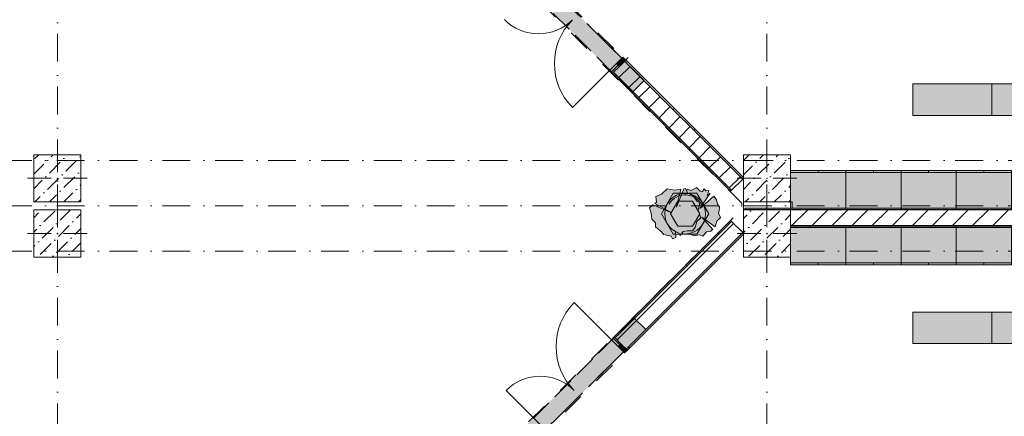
# Model space of a CAD drawing. Header units: millimetres. Extents: x -59761 to 112741, y -57975 to 46221.
# Tile 40 of 256: x 17523 to 30010, y -29673 to -24635. Entities that reach past the tile are written whole.
import ezdxf

# ---------------------------------------------------------------- set-up
doc = ezdxf.new("R2010")
doc.units = ezdxf.units.MM
for name, pattern in [('Wipeout_Contour', [1000, 0, -1000]), ('Невидимая', [391.222223, 282.222223, -109]), ('Штрих-Штриховая', [1093.611073, 529.166651, -211.666656, 141.111112, -211.666656]), ('Штриховая', [564.444447, 282.222223, -282.222223]), ('Штрихпунктирная', [670.277762, 352.777767, -176.388884, 0, -141.111112])]:
    doc.linetypes.add(name, pattern=pattern)
for name, color, linetype in [('2D - Общий', 7, 'Continuous'), ('Интерьер - Мебель', 7, 'Continuous'), ('Конструктив - Колонны', 7, 'Continuous'), ('Конструктив - Перемычки', 7, 'Continuous'), ('Конструктив - Стены Блок 200 нов', 7, 'Continuous'), ('Элемент модели - Границы зон', 7, 'Continuous'), ('Элемент Модели - Зона', 7, 'Continuous'), ('Элемент Модели - Оси', 2, 'Continuous')]:
    doc.layers.add(name, color=color, linetype=linetype)
pattern_1 = [(45, (-45000, -53650), (-111.36932, 111.36932), [0, -105, 0, -157.5]), (110, (-44650, -53650), (148.0016, 53.86817), [0, -77, 0, -133])]
pattern_2 = [(45, (-45000, -54000), (-127.27922, 127.27922), [])]
pattern_3 = [(45, (-45000, -54000), (-183.8478, 183.8478), [195, -65, 0, -65]), (45, (-44977.02, -53793.17), (-183.8478, 183.8478), [195, -65, 0, -65])]

msp = doc.modelspace()

# ---------------------------------------------------------------- hatches: boundary and pattern name
at = {"layer": 'Интерьер - Мебель', "linetype": 'Continuous', "lineweight": 0}
for points in [[(28850.06, -25450.79), (28850.06, -25850.79), (29850.06, -25850.79), (29850.06, -25450.79)], [(29850.06, -25450.79), (29850.06, -25850.79), (30850.06, -25850.79), (30850.06, -25450.79)], [(28850.06, -28349.21), (28850.06, -28749.21), (29850.06, -28749.21), (29850.06, -28349.21)], [(29850.06, -28349.21), (29850.06, -28749.21), (30850.06, -28749.21), (30850.06, -28349.21)]]:
    msp.add_hatch(color=255, dxfattribs=at).paths.add_polyline_path(points)

# ---------------------------------------------------------------- linework, layer by layer
at = {"layer": 'Интерьер - Мебель', "color": 7, "linetype": 'Continuous', "lineweight": 15}
for p, q in [((27650.06, -26550), (27650.06, -26575)), ((28000.06, -26550), (28000.06, -26575)), ((28000.06, -26575), (28700.06, -26575)), ((28350.06, -26550), (28350.06, -26575)), ((28700.06, -26550), (28700.06, -26575)), ((28700.06, -26575), (29400.06, -26575)), ((29050.06, -26550), (29050.06, -26575)), ((29400.06, -26550), (29400.06, -26575)), ((29400.06, -26575), (30100.06, -26575)), ((29750.06, -26550), (29750.06, -26575)), ((26148.19, -26959.12), (26115.63, -26942.63)), ((26127.59, -27059.19), (26148.19, -26959.12)), ((27300.06, -27725), (28000.06, -27725)), ((27300.06, -27750), (27300.06, -27725)), ((27650.06, -27750), (27650.06, -27725)), ((28000.06, -27725), (28700.06, -27725)), ((28000.06, -27750), (28000.06, -27725)), ((28350.06, -27750), (28350.06, -27725)), ((28700.06, -27725), (29400.06, -27725)), ((28700.06, -27750), (28700.06, -27725)), ((29050.06, -27750), (29050.06, -27725)), ((29400.06, -27725), (30100.06, -27725)), ((29400.06, -27750), (29400.06, -27725)), ((29750.06, -27750), (29750.06, -27725))]:
    msp.add_line(p, q, dxfattribs=at)
at = {"layer": 'Интерьер - Мебель', "color": 7, "linetype": 'Continuous', "lineweight": 5}
for p, q in [((25777.39, -27099.41), (25869.65, -26939.61)), ((25869.65, -26939.61), (26054.18, -26939.61)), ((26054.18, -26939.61), (26146.45, -27099.41))]:
    msp.add_line(p, q, dxfattribs=at)
at = {"layer": 'Интерьер - Мебель', "color": 7, "linetype": 'Continuous', "lineweight": 15, "flags": 128}
for points in [[(28850.06, -25450.79), (29850.06, -25450.79), (29850.06, -25850.79), (28850.06, -25850.79)], [(29850.06, -25450.79), (30850.06, -25450.79), (30850.06, -25850.79), (29850.06, -25850.79)], [(28850.06, -28349.21), (29850.06, -28349.21), (29850.06, -28749.21), (28850.06, -28749.21)], [(29850.06, -28349.21), (30850.06, -28349.21), (30850.06, -28749.21), (29850.06, -28749.21)]]:
    msp.add_lwpolyline(points, close=True, dxfattribs=at)
at = {"layer": 'Конструктив - Стены Блок 200 нов', "color": 7, "linetype": 'Continuous', "lineweight": 5}
msp.add_line((24123.3, -29776.53), (23690.45, -29343.88), dxfattribs=at)
for centre, radius, start, end in [((24102.42, -24202.58), 612, 224.986279, 314.986279), ((25092.13, -25192.77), 788, 134.986279, 224.986279), ((25113.01, -28786.34), 788, 135.013721, 225.013721), ((24123.3, -29776.53), 612, 45.013721, 135.013721)]:
    msp.add_arc(centre, radius, start, end, dxfattribs=at)
at = {"layer": 'Элемент Модели - Зона', "color": 253, "linetype": 'Штриховая', "lineweight": 15, "flags": 128}
for points in [[(-8850, -26462.5), (-8890, -26462.5), (-8890, -35700), (300, -35700), (22804.74, -35700), (22804.74, -30917.04), (26685.92, -27035.86), (26700.06, -27050), (26720.02, -27050), (26720.02, -27030), (26680.06, -27030), (26680.06, -26966.28), (22804.74, -23090.96), (22804.74, -20310.5), (20654.74, -20310.5), (20654.74, -17920), (18300, -17920), (18300, -18300), (17700, -18300), (17700, -17920), (9300, -17920), (9300, -18300), (8843.73, -18300), (8843.73, -19745.4), (5659.84, -22929.3), (300, -22929.3), (300, -26350), (300, -26462.5), (300, -26950), (-300, -26950), (-300, -26462.5), (-8250, -26462.5), (-8250, -26950), (-8850, -26950)], [(26700.06, -17920), (23044.74, -17920), (23044.74, -22991.54), (26700.06, -26646.87), (26700.06, -26350), (27300.06, -26350), (27300.06, -26950), (27320.06, -26950), (27320.06, -27030), (45050, -27030), (45050, -27050), (45650, -27050), (45650, -27030), (49380, -27030), (49380, -21950), (54080, -21950), (54080, -18300), (53700, -18300), (53700, -17920), (45650, -17920), (45650, -18300), (45050, -18300), (45050, -17920), (44950, -17920), (44950, -18300), (44350, -18300), (44350, -17920), (36300.06, -17920), (36300.06, -18300), (35700.06, -18300), (35700.06, -17920), (27300.06, -17920), (27300.06, -18300), (26700.06, -18300)], [(17700, -26950), (17700, -26350), (18300, -26350), (18300, -26950)], [(18300, -27650), (17700, -27650), (17700, -27050), (18300, -27050)], [(23044.74, -31016.46), (23044.74, -35700), (36300.06, -35700), (36300.06, -44700), (53700, -44700), (53700, -44699.94), (54080, -44699.94), (54080, -36299.94), (53700, -36299.94), (53700, -35699.94), (54080, -35699.94), (54080, -32050), (49380, -32050), (49380, -29580), (45540, -29580), (45540, -27650), (45050, -27650), (45050, -27270), (44950, -27270), (44950, -27650), (44350, -27650), (44350, -27270), (36300.06, -27270), (36300.06, -27650), (35700.06, -27650), (35700.06, -27270), (27300.06, -27270), (27300.06, -27650), (26700.06, -27650), (26700.06, -27361.13)]]:
    msp.add_lwpolyline(points, close=True, dxfattribs=at)

# ---------------------------------------------------------------- next in the draw order: wipeouts: each hides what was drawn before it
at = {"color": 254, "linetype": 'Wipeout_Contour', "lineweight": 0, "ltscale": 9981988.998277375}
msp.add_wipeout([(17700, -27650), (18300, -27650), (18300, -27050), (17700, -27050)], dxfattribs=at).dxf.layer = 'Конструктив - Колонны'
at = {"color": 254, "linetype": 'Wipeout_Contour', "lineweight": 0, "ltscale": 10012276.79121068}
msp.add_wipeout([(25053.21, -25302.36), (25039.07, -25316.5), (26537.04, -26815.19), (26551.18, -26801.05)], dxfattribs=at).dxf.layer = 'Конструктив - Стены Блок 200 нов'
at = {"color": 254, "linetype": 'Wipeout_Contour', "lineweight": 0, "ltscale": 10052810.83146558}
msp.add_wipeout([(45050, -27029), (26720.02, -27029), (26720.02, -27049), (45050, -27049)], dxfattribs=at).dxf.layer = 'Конструктив - Стены Блок 200 нов'
at = {"color": 254, "linetype": 'Wipeout_Contour', "lineweight": 0, "ltscale": 10013256.14136945}
msp.add_wipeout([(25059.95, -28662.61), (25074.09, -28676.75), (26551.18, -27198.95), (26537.04, -27184.81)], dxfattribs=at).dxf.layer = 'Конструктив - Стены Блок 200 нов'
at = {"color": 254, "linetype": 'Wipeout_Contour', "lineweight": 0, "ltscale": 10035527.39436776}
msp.add_wipeout([(27305.06, -27269), (35700.06, -27269), (35700.06, -27249), (27305.06, -27249)], dxfattribs=at).dxf.layer = 'Конструктив - Стены Блок 200 нов'

# ---------------------------------------------------------------- next in the draw order: hatches: boundary and pattern name
at = {"layer": 'Конструктив - Колонны', "linetype": 'Continuous', "lineweight": 15}
h = msp.add_hatch(dxfattribs=at)
h.set_pattern_fill('БЕТОН_01_000D', style=0, pattern_type=2)
h.set_pattern_definition(pattern_3)
h.paths.add_polyline_path([(17700, -27650), (18300, -27650), (18300, -27050), (17700, -27050)])
at = {"layer": 'Конструктив - Стены Блок 200 нов', "linetype": 'Continuous', "lineweight": 5}
h = msp.add_hatch(dxfattribs=at)
h.set_pattern_fill('ШТУКАТУРКА__ГИПС_01_000D', color=252, style=0, pattern_type=2)
h.set_pattern_definition(pattern_1)
h.paths.add_polyline_path([(25053.21, -25302.36), (25039.07, -25316.5), (26537.04, -26815.19), (26551.18, -26801.05)])
h = msp.add_hatch(dxfattribs=at)
h.set_pattern_fill('ШТУКАТУРКА__ГИПС_01_000D', color=252, style=0, pattern_type=2)
h.set_pattern_definition(pattern_1)
h.paths.add_polyline_path([(45050, -27029), (26720.02, -27029), (26720.02, -27049), (45050, -27049)])
h = msp.add_hatch(dxfattribs=at)
h.set_pattern_fill('ШТУКАТУРКА__ГИПС_01_000D', color=252, style=0, pattern_type=2)
h.set_pattern_definition(pattern_1)
h.paths.add_polyline_path([(25059.95, -28662.61), (25074.09, -28676.75), (26551.18, -27198.95), (26537.04, -27184.81)])
h = msp.add_hatch(dxfattribs=at)
h.set_pattern_fill('ШТУКАТУРКА__ГИПС_01_000D', color=252, style=0, pattern_type=2)
h.set_pattern_definition(pattern_1)
h.paths.add_polyline_path([(27305.06, -27269), (35700.06, -27269), (35700.06, -27249), (27305.06, -27249)])

# ---------------------------------------------------------------- next in the draw order: linework, layer by layer
at = {"layer": 'Интерьер - Мебель', "color": 7, "linetype": 'Continuous', "lineweight": 15}
msp.add_line((26115.63, -26942.63), (26066.65, -26875.74), dxfattribs=at)
at = {"layer": 'Конструктив - Колонны', "color": 7, "linetype": 'Continuous', "lineweight": 0}
for p, q in [((18000, -27270), (18000, -26970)), ((17920, -27350), (17620, -27350)), ((18000, -27430), (18000, -27730)), ((18080, -27350), (18380, -27350))]:
    msp.add_line(p, q, dxfattribs=at)
at = {"layer": 'Конструктив - Колонны', "color": 7, "linetype": 'Continuous', "lineweight": 15, "flags": 128}
msp.add_lwpolyline([(17700, -27650), (18300, -27650), (18300, -27050), (17700, -27050)], close=True, dxfattribs=at)
at = {"layer": 'Конструктив - Колонны', "color": 7, "linetype": 'Continuous', "lineweight": 0}
msp.add_point((18000, -27350), dxfattribs=at)

# ---------------------------------------------------------------- next in the draw order: wipeouts: each hides what was drawn before it
at = {"color": 254, "linetype": 'Wipeout_Contour', "lineweight": 0, "ltscale": 9981637.265994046}
msp.add_wipeout([(17700, -26950), (18300, -26950), (18300, -26350), (17700, -26350)], dxfattribs=at).dxf.layer = 'Конструктив - Колонны'
at = {"color": 254, "linetype": 'Wipeout_Contour', "lineweight": 0, "ltscale": 12516849.84069825}
msp.add_wipeout([(25208.81, -25146.84), (25194.67, -25160.97), (26692.64, -26659.66), (26700.06, -26652.24), (26700.06, -26638.8)], dxfattribs=at).dxf.layer = 'Конструктив - Стены Блок 200 нов'
at = {"color": 254, "linetype": 'Wipeout_Contour', "lineweight": 0, "ltscale": 35203210.29577576}
msp.add_wipeout([(45050, -27049), (26720.02, -27049), (26720.02, -27050), (27300.06, -27050), (27300.06, -27249), (35700.06, -27249), (35700.06, -27050), (36300.06, -27050), (36300.06, -27249), (44350, -27249), (44350, -27050), (44950, -27050), (44950, -27249), (45050, -27249)], dxfattribs=at).dxf.layer = 'Конструктив - Стены Блок 200 нов'
at = {"color": 254, "linetype": 'Wipeout_Contour', "lineweight": 0, "ltscale": 12518073.56387235}
msp.add_wipeout([(25215.55, -28818.14), (25229.69, -28832.28), (26700.06, -27361.2), (26700.06, -27347.76), (26692.64, -27340.34)], dxfattribs=at).dxf.layer = 'Конструктив - Стены Блок 200 нов'

# ---------------------------------------------------------------- next in the draw order: hatches: boundary and pattern name
at = {"layer": 'Интерьер - Мебель', "linetype": 'Continuous', "lineweight": 0}
for points in [[(28000.06, -26550), (28000.06, -27050), (28700.06, -27050), (28700.06, -26550)], [(28700.06, -26550), (28700.06, -27050), (29400.06, -27050), (29400.06, -26550)], [(29400.06, -26550), (29400.06, -27050), (30100.06, -27050), (30100.06, -26550)], [(28000.06, -27750), (28700.06, -27750), (28700.06, -27250), (28000.06, -27250)], [(28700.06, -27750), (29400.06, -27750), (29400.06, -27250), (28700.06, -27250)], [(29400.06, -27750), (30100.06, -27750), (30100.06, -27250), (29400.06, -27250)]]:
    msp.add_hatch(color=255, dxfattribs=at).paths.add_polyline_path(points)
at = {"layer": 'Конструктив - Колонны', "linetype": 'Continuous', "lineweight": 15}
h = msp.add_hatch(dxfattribs=at)
h.set_pattern_fill('БЕТОН_01_000D', style=0, pattern_type=2)
h.set_pattern_definition(pattern_3)
h.paths.add_polyline_path([(17700, -26950), (18300, -26950), (18300, -26350), (17700, -26350)])
at = {"layer": 'Конструктив - Стены Блок 200 нов', "linetype": 'Continuous', "lineweight": 5}
h = msp.add_hatch(dxfattribs=at)
h.set_pattern_fill('ШТУКАТУРКА__ГИПС_01_000D', color=252, style=0, pattern_type=2)
h.set_pattern_definition(pattern_1)
h.paths.add_polyline_path([(25208.81, -25146.84), (25194.67, -25160.97), (26692.64, -26659.66), (26700.06, -26652.24), (26700.06, -26638.8)])
h = msp.add_hatch(dxfattribs=at)
h.set_pattern_fill('БЛОКИ_БЕТОННЫЕ_ЭФФЕКТИВН_2D', style=0, pattern_type=2)
h.set_pattern_definition(pattern_2)
h.paths.add_polyline_path([(45050, -27049), (26720.02, -27049), (26720.02, -27050), (27300.06, -27050), (27300.06, -27249), (35700.06, -27249), (35700.06, -27050), (36300.06, -27050), (36300.06, -27249), (44350, -27249), (44350, -27050), (44950, -27050), (44950, -27249), (45050, -27249)])
h = msp.add_hatch(dxfattribs=at)
h.set_pattern_fill('ШТУКАТУРКА__ГИПС_01_000D', color=252, style=0, pattern_type=2)
h.set_pattern_definition(pattern_1)
h.paths.add_polyline_path([(25215.55, -28818.14), (25229.69, -28832.28), (26700.06, -27361.2), (26700.06, -27347.76), (26692.64, -27340.34)])

# ---------------------------------------------------------------- next in the draw order: linework, layer by layer
at = {"layer": 'Интерьер - Мебель', "color": 7, "linetype": 'Continuous', "lineweight": 15, "flags": 128}
for points in [[(28000.06, -26550), (28700.06, -26550), (28700.06, -27050), (28000.06, -27050)], [(28700.06, -26550), (29400.06, -26550), (29400.06, -27050), (28700.06, -27050)], [(29400.06, -26550), (30100.06, -26550), (30100.06, -27050), (29400.06, -27050)], [(28000.06, -27750), (28700.06, -27750), (28700.06, -27250), (28000.06, -27250)], [(28700.06, -27750), (29400.06, -27750), (29400.06, -27250), (28700.06, -27250)], [(29400.06, -27750), (30100.06, -27750), (30100.06, -27250), (29400.06, -27250)]]:
    msp.add_lwpolyline(points, close=True, dxfattribs=at)
at = {"layer": 'Конструктив - Колонны', "color": 7, "linetype": 'Continuous', "lineweight": 0}
for p, q in [((18000, -26570), (18000, -26270)), ((17920, -26650), (17620, -26650)), ((18080, -26650), (18380, -26650)), ((18000, -26730), (18000, -27030))]:
    msp.add_line(p, q, dxfattribs=at)
at = {"layer": 'Конструктив - Колонны', "color": 7, "linetype": 'Continuous', "lineweight": 15, "flags": 128}
msp.add_lwpolyline([(17700, -26950), (18300, -26950), (18300, -26350), (17700, -26350)], close=True, dxfattribs=at)
at = {"layer": 'Конструктив - Колонны', "color": 7, "linetype": 'Continuous', "lineweight": 0}
msp.add_point((18000, -26650), dxfattribs=at)
at = {"layer": 'Конструктив - Стены Блок 200 нов', "color": 7, "linetype": 'Continuous', "lineweight": 30}
for p, q in [((45050, -27049), (26720.02, -27049)), ((27305.06, -27249), (27300.06, -27249)), ((27305.06, -27249), (35700.06, -27249))]:
    msp.add_line(p, q, dxfattribs=at)
at = {"layer": 'Конструктив - Стены Блок 200 нов', "color": 7, "linetype": 'Continuous', "lineweight": 5, "flags": 128}
for points in [[(45050, -27029), (26720.02, -27029)], [(26720.02, -27029), (26720.02, -27049)]]:
    msp.add_lwpolyline(points, dxfattribs=at)
at = {"layer": 'Конструктив - Стены Блок 200 нов', "color": 7, "linetype": 'Continuous', "lineweight": 30, "flags": 128}
for points in [[(26720.02, -27049), (26720.02, -27050)], [(27305.06, -27269), (35700.06, -27269)]]:
    msp.add_lwpolyline(points, dxfattribs=at)
at = {"layer": 'Элемент Модели - Оси', "color": 7, "linetype": 'Штрихпунктирная', "lineweight": 15}
msp.add_line((18000, 38200), (18000, -55975), dxfattribs=at)

# ---------------------------------------------------------------- next in the draw order: wipeouts: each hides what was drawn before it
at = {"color": 254, "linetype": 'Wipeout_Contour', "lineweight": 0, "ltscale": 12514850.21057197}
msp.add_wipeout([(25053.21, -25302.36), (26551.18, -26801.05), (26692.64, -26659.66), (25194.67, -25160.97), (25127.48, -25228.13)], dxfattribs=at).dxf.layer = 'Конструктив - Стены Блок 200 нов'
at = {"color": 254, "linetype": 'Wipeout_Contour', "lineweight": 0, "ltscale": 12516369.52977337}
msp.add_wipeout([(26551.18, -27198.95), (25074.09, -28676.75), (25148.36, -28750.98), (25215.55, -28818.14), (26692.64, -27340.34)], dxfattribs=at).dxf.layer = 'Конструктив - Стены Блок 200 нов'

# ---------------------------------------------------------------- next in the draw order: hatches: boundary and pattern name
at = {"layer": 'Интерьер - Мебель', "linetype": 'Continuous', "lineweight": 0}
msp.add_hatch(color=255, dxfattribs=at).paths.add_polyline_path([(25509.45, -27023.87), (25530.58, -27091.57), (25540.57, -27169.84), (25585.98, -27215.2), (25585.14, -27267.67), (25668.4, -27332.94), (25688.14, -27362.37), (25783.19, -27382.98), (25800.85, -27418.3), (25842.06, -27403.06), (25839.12, -27331.2), (25883.97, -27346), (25900.93, -27377.1), (25917.15, -27354.12, 0.05539267), (25974.16, -27357.73), (26036.34, -27362.38), (26069.88, -27381.65), (26148.19, -27368.26), (26186.46, -27385.93), (26233.55, -27330), (26279.75, -27326.95, 0.03701656), (26313.84, -27298.37), (26174.68, -27144.56), (26342.61, -27266.03), (26366.01, -27194.6), (26410.17, -27147.5), (26383.67, -27094.52), (26392.5, -27062.14), (26396.24, -27011.13), (26371.9, -26979.72), (26359.96, -26924.59), (26324.17, -26877.68), (26148.24, -27034.34), (26280.82, -26839.31), (26242.38, -26870.81), (26262.99, -26803.11), (26224.62, -26807.12), (26204.12, -26782.5), (26180.57, -26817.82), (26154.08, -26814.88), (26104.04, -26767.79), (26039.28, -26806.05), (25986.3, -26788.39), (25978.94, -26807.52), (25965.69, -26779.56), (25943.82, -26782.82), (25853.84, -27015.04), (25905.95, -26788.46), (25827.35, -26800.16), (25736.1, -26782.5), (25662.51, -26853.15), (25591.87, -26882.58), (25597.75, -26953.23), (25576.57, -26970.17), (25794.97, -27088.63), (25553.6, -26988.55)])
at = {"layer": 'Конструктив - Стены Блок 200 нов', "linetype": 'Continuous', "lineweight": 5}
h = msp.add_hatch(dxfattribs=at)
h.set_pattern_fill('БЛОКИ_БЕТОННЫЕ_ЭФФЕКТИВН_2D', style=0, pattern_type=2)
h.set_pattern_definition(pattern_2)
h.paths.add_polyline_path([(25053.21, -25302.36), (26551.18, -26801.05), (26692.64, -26659.66), (25194.67, -25160.97), (25127.48, -25228.13)])
h = msp.add_hatch(dxfattribs=at)
h.set_pattern_fill('БЛОКИ_БЕТОННЫЕ_ЭФФЕКТИВН_2D', style=0, pattern_type=2)
h.set_pattern_definition(pattern_2)
h.paths.add_polyline_path([(26551.18, -27198.95), (25074.09, -28676.75), (25148.36, -28750.98), (25215.55, -28818.14), (26692.64, -27340.34)])

# ---------------------------------------------------------------- next in the draw order: linework, layer by layer
at = {"layer": 'Интерьер - Мебель', "color": 7, "linetype": 'Continuous', "lineweight": 5}
for p, q in [((25811.92, -26839.61), (25661.92, -27099.41)), ((26111.92, -26839.61), (25811.92, -26839.61)), ((26261.92, -27099.41), (26111.92, -26839.61)), ((25661.92, -27099.41), (25811.92, -27359.22)), ((25869.65, -27259.22), (25777.39, -27099.41)), ((26146.45, -27099.41), (26054.18, -27259.22)), ((26111.92, -27359.22), (26261.92, -27099.41)), ((26054.18, -27259.22), (25869.65, -27259.22)), ((25811.92, -27359.22), (26111.92, -27359.22))]:
    msp.add_line(p, q, dxfattribs=at)
at = {"layer": 'Интерьер - Мебель', "color": 7, "linetype": 'Continuous', "lineweight": 15}
for p, q in [((25992.18, -26835.49), (25965.69, -26779.56)), ((26066.65, -26875.74), (25992.18, -26835.49)), ((26159.96, -27150.44), (26127.59, -27059.19)), ((26089.95, -27275), (26109.93, -27197.54)), ((26109.93, -27197.54), (26159.96, -27150.44)), ((25900.93, -27377.1), (25936.26, -27327.06)), ((25936.26, -27327.06), (25992.18, -27315.28)), ((25992.18, -27315.28), (26054, -27315.28)), ((26089.95, -27275), (26054, -27315.28))]:
    msp.add_line(p, q, dxfattribs=at)
at = {"layer": 'Интерьер - Мебель', "color": 7, "linetype": 'Continuous', "lineweight": 15, "flags": 128}
msp.add_lwpolyline([(25917.15, -27354.12), (25900.93, -27377.1), (25883.97, -27346), (25839.12, -27331.2), (25842.06, -27403.06), (25800.85, -27418.3), (25783.19, -27382.98), (25688.14, -27362.37), (25668.4, -27332.94), (25585.14, -27267.67), (25585.98, -27215.2), (25540.57, -27169.84), (25530.58, -27091.57), (25509.45, -27023.87), (25553.6, -26988.55), (25794.97, -27088.63), (25576.57, -26970.17), (25597.75, -26953.23), (25591.87, -26882.58), (25662.51, -26853.15), (25736.1, -26782.5), (25827.35, -26800.16), (25905.95, -26788.46), (25853.84, -27015.04), (25943.82, -26782.82), (25965.69, -26779.56), (25978.94, -26807.52), (25986.3, -26788.39), (26039.28, -26806.05), (26104.04, -26767.79), (26154.08, -26814.88), (26180.57, -26817.82), (26204.12, -26782.5), (26224.62, -26807.12), (26262.99, -26803.11), (26242.38, -26870.81), (26280.82, -26839.31), (26148.24, -27034.34), (26324.17, -26877.68), (26359.96, -26924.59), (26371.9, -26979.72), (26396.24, -27011.13), (26392.5, -27062.14), (26383.67, -27094.52), (26410.17, -27147.5), (26366.01, -27194.6), (26342.61, -27266.03), (26174.68, -27144.56), (26313.84, -27298.37, -0.03701656), (26279.75, -27326.95), (26233.55, -27330), (26186.46, -27385.93), (26148.19, -27368.26), (26069.88, -27381.65), (26036.34, -27362.38), (25974.16, -27357.73, -0.05539265), (25917.15, -27354.12)], format="xyb", close=True, dxfattribs=at)
at = {"layer": 'Интерьер - Мебель', "color": 7, "linetype": 'Continuous', "lineweight": 15}
for centre, radius, start, end in [((25961.92, -27099.41), 258.61, 274.710327, 252.457674), ((25961.92, -27099.41), 238.84, 19.999956, 150.000065), ((26104.04, -27082.74), 300.85, 305.735498, 314.215201), ((25961.92, -27099.41), 258.61, 260.031499, 272.713616)]:
    msp.add_arc(centre, radius, start, end, dxfattribs=at)
at = {"layer": 'Конструктив - Перемычки', "color": 7, "linetype": 'Невидимая', "lineweight": 0}
for p, q in [((25292.12, -25558.36), (25442.06, -25408.49)), ((25463.04, -28570.65), (25313.09, -28420.78))]:
    msp.add_line(p, q, dxfattribs=at)
at = {"layer": 'Конструктив - Стены Блок 200 нов', "color": 7, "linetype": 'Continuous', "lineweight": 5}
for p, q in [((25173.47, -25111.47), (25208.81, -25146.84)), ((25194.35, -28867.64), (25229.69, -28832.28))]:
    msp.add_line(p, q, dxfattribs=at)
at = {"layer": 'Конструктив - Стены Блок 200 нов', "color": 7, "linetype": 'Continuous', "lineweight": 30}
for p, q in [((25208.81, -25146.84), (25194.67, -25160.97)), ((25208.81, -25146.84), (25194.67, -25160.97)), ((25208.81, -25146.84), (25194.67, -25160.97)), ((26692.64, -26659.66), (25194.67, -25160.97)), ((25215.55, -28818.14), (26692.64, -27340.34)), ((25229.69, -28832.28), (25215.55, -28818.14)), ((25229.69, -28832.28), (25215.55, -28818.14)), ((25229.69, -28832.28), (25215.55, -28818.14))]:
    msp.add_line(p, q, dxfattribs=at)
at = {"layer": 'Конструктив - Стены Блок 200 нов', "color": 7, "linetype": 'Continuous', "lineweight": 30, "flags": 128}
for points in [[(26700.06, -26638.8), (25208.81, -25146.84)], [(26551.18, -26801.05), (26692.64, -26659.66)], [(26692.64, -26659.66), (26700.06, -26652.24)], [(26551.18, -27198.95), (26692.64, -27340.34)], [(26692.64, -27340.34), (26700.06, -27347.76)], [(25229.69, -28832.28), (26700.06, -27361.2)]]:
    msp.add_lwpolyline(points, dxfattribs=at)
at = {"layer": 'Конструктив - Стены Блок 200 нов', "color": 7, "linetype": 'Continuous', "lineweight": 5, "flags": 128}
for points in [[(26537.04, -26815.19), (26551.18, -26801.05)], [(26537.04, -27184.81), (26551.18, -27198.95)]]:
    msp.add_lwpolyline(points, dxfattribs=at)

# ---------------------------------------------------------------- next in the draw order: wipeouts: each hides what was drawn before it
at = {"color": 254, "linetype": 'Wipeout_Contour', "lineweight": 0, "ltscale": 10017704.47475185}
msp.add_wipeout([(26700.06, -27650), (27300.06, -27650), (27300.06, -27050), (26700.06, -27050)], dxfattribs=at).dxf.layer = 'Конструктив - Колонны'
at = {"color": 254, "linetype": 'Wipeout_Contour', "lineweight": 0, "ltscale": 12511266.25717445}
msp.add_wipeout([(25039.07, -25316.5), (25053.21, -25302.36), (25127.48, -25228.13), (25113.34, -25213.99), (25024.93, -25302.35)], dxfattribs=at).dxf.layer = 'Конструктив - Стены Блок 200 нов'
at = {"color": 254, "linetype": 'Wipeout_Contour', "lineweight": 0, "ltscale": 12513520.34470144}
msp.add_wipeout([(25045.81, -28676.76), (25134.22, -28765.12), (25148.36, -28750.98), (25074.09, -28676.75), (25059.95, -28662.61)], dxfattribs=at).dxf.layer = 'Конструктив - Стены Блок 200 нов'

# ---------------------------------------------------------------- next in the draw order: hatches: boundary and pattern name
at = {"layer": 'Интерьер - Мебель', "linetype": 'Continuous', "lineweight": 0}
msp.add_hatch(color=255, dxfattribs=at).paths.add_polyline_path([(27300.06, -27750), (28000.06, -27750), (28000.06, -27250), (27300.06, -27250)])
at = {"layer": 'Конструктив - Колонны', "linetype": 'Continuous', "lineweight": 15}
h = msp.add_hatch(dxfattribs=at)
h.set_pattern_fill('БЕТОН_01_000D', style=0, pattern_type=2)
h.set_pattern_definition(pattern_3)
h.paths.add_polyline_path([(26700.06, -27650), (27300.06, -27650), (27300.06, -27050), (26700.06, -27050)])
at = {"layer": 'Конструктив - Перемычки', "linetype": 'Continuous', "lineweight": 0}
for points in [[(23886.8, -23852.48), (23736.86, -24002.35), (25292.12, -25558.36), (25442.06, -25408.49)], [(23757.83, -29976.79), (23907.77, -30126.66), (25463.04, -28570.65), (25313.09, -28420.78)]]:
    msp.add_hatch(color=59, dxfattribs=at).paths.add_polyline_path(points)
at = {"layer": 'Конструктив - Стены Блок 200 нов', "linetype": 'Continuous', "lineweight": 0}
for points in [[(25127.48, -25228.13), (25208.81, -25146.84), (25173.47, -25111.47), (25092.13, -25192.77)], [(25148.36, -28750.98), (25113.01, -28786.34), (25194.35, -28867.64), (25229.69, -28832.28)]]:
    msp.add_hatch(color=255, dxfattribs=at).paths.add_polyline_path(points)
at = {"layer": 'Конструктив - Стены Блок 200 нов', "linetype": 'Continuous', "lineweight": 5}
h = msp.add_hatch(dxfattribs=at)
h.set_pattern_fill('ШТУКАТУРКА__ГИПС_01_000D', color=252, style=0, pattern_type=2)
h.set_pattern_definition(pattern_1)
h.paths.add_polyline_path([(25045.81, -28676.76), (25134.22, -28765.12), (25148.36, -28750.98), (25074.09, -28676.75), (25059.95, -28662.61)])

# ---------------------------------------------------------------- next in the draw order: linework, layer by layer
at = {"layer": '2D - Общий', "color": 7, "linetype": 'Штрих-Штриховая', "lineweight": 15}
msp.add_line((25126.55, -25228.42), (25237.58, -25117.39), dxfattribs=at)
at = {"layer": 'Интерьер - Мебель', "color": 7, "linetype": 'Continuous', "lineweight": 15, "flags": 128}
msp.add_lwpolyline([(27300.06, -27750), (28000.06, -27750), (28000.06, -27250), (27300.06, -27250)], close=True, dxfattribs=at)
at = {"layer": 'Конструктив - Колонны', "color": 7, "linetype": 'Continuous', "lineweight": 0}
for p, q in [((27000.06, -27270), (27000.06, -26970)), ((26920.06, -27350), (26620.06, -27350)), ((27000.06, -27430), (27000.06, -27730)), ((27080.06, -27350), (27380.06, -27350))]:
    msp.add_line(p, q, dxfattribs=at)
at = {"layer": 'Конструктив - Колонны', "color": 7, "linetype": 'Continuous', "lineweight": 15, "flags": 128}
msp.add_lwpolyline([(26700.06, -27650), (27300.06, -27650), (27300.06, -27050), (26700.06, -27050)], close=True, dxfattribs=at)
at = {"layer": 'Конструктив - Колонны', "color": 7, "linetype": 'Continuous', "lineweight": 0}
msp.add_point((27000.06, -27350), dxfattribs=at)
at = {"layer": 'Конструктив - Перемычки', "color": 7, "linetype": 'Невидимая', "lineweight": 0}
for p, q in [((23886.8, -23852.48), (25442.06, -25408.49)), ((23736.86, -24002.35), (25292.12, -25558.36)), ((23757.83, -29976.79), (25313.09, -28420.78)), ((23907.77, -30126.66), (25463.04, -28570.65))]:
    msp.add_line(p, q, dxfattribs=at)
at = {"layer": 'Конструктив - Перемычки', "color": 7, "linetype": 'Штрихпунктирная', "lineweight": 0}
for p, q in [((23886.8, -23852.48), (25442.06, -25408.49)), ((23907.77, -30126.66), (25463.04, -28570.65))]:
    msp.add_line(p, q, dxfattribs=at)
at = {"layer": 'Конструктив - Стены Блок 200 нов', "color": 7, "linetype": 'Continuous', "lineweight": 5}
for p, q in [((25092.13, -25192.77), (24534.8, -25749.84)), ((25113.34, -25213.99), (25024.93, -25302.35)), ((25113.34, -25213.99), (25024.93, -25302.35)), ((25092.13, -25192.77), (25173.47, -25111.47)), ((25127.48, -25228.13), (25092.13, -25192.77)), ((25127.48, -25228.13), (25113.34, -25213.99)), ((25208.81, -25146.84), (25127.48, -25228.13)), ((25039.07, -25316.5), (25024.93, -25302.35)), ((25039.07, -25316.5), (25024.93, -25302.35)), ((25113.01, -28786.34), (24555.68, -28229.28)), ((25059.95, -28662.61), (25045.81, -28676.76)), ((25059.95, -28662.61), (25045.81, -28676.76)), ((25134.22, -28765.12), (25045.81, -28676.76)), ((25134.22, -28765.12), (25045.81, -28676.76)), ((25148.36, -28750.98), (25113.01, -28786.34)), ((25113.01, -28786.34), (25194.35, -28867.64)), ((25148.36, -28750.98), (25134.22, -28765.12)), ((25229.69, -28832.28), (25148.36, -28750.98))]:
    msp.add_line(p, q, dxfattribs=at)
at = {"layer": 'Конструктив - Стены Блок 200 нов', "color": 7, "linetype": 'Continuous', "lineweight": 30}
for p, q in [((25194.67, -25160.97), (25127.48, -25228.13)), ((25194.67, -25160.97), (25127.48, -25228.13)), ((25194.67, -25160.97), (25127.48, -25228.13)), ((25053.21, -25302.36), (25127.48, -25228.13)), ((25053.21, -25302.36), (26551.18, -26801.05)), ((26551.18, -27198.95), (25074.09, -28676.75)), ((25074.09, -28676.75), (25148.36, -28750.98)), ((25215.55, -28818.14), (25148.36, -28750.98)), ((25215.55, -28818.14), (25148.36, -28750.98)), ((25215.55, -28818.14), (25148.36, -28750.98))]:
    msp.add_line(p, q, dxfattribs=at)
at = {"layer": 'Конструктив - Стены Блок 200 нов', "color": 7, "linetype": 'Continuous', "lineweight": 5, "flags": 128}
for points in [[(25039.07, -25316.5), (26537.04, -26815.19)], [(26537.04, -27184.81), (25059.95, -28662.61)]]:
    msp.add_lwpolyline(points, dxfattribs=at)
at = {"layer": 'Элемент Модели - Оси', "color": 7, "linetype": 'Штрихпунктирная', "lineweight": 15}
msp.add_line((-57760.58, -27575), (110650, -27575), dxfattribs=at)

# ---------------------------------------------------------------- next in the draw order: wipeouts: each hides what was drawn before it
at = {"color": 254, "linetype": 'Wipeout_Contour', "lineweight": 0, "ltscale": 10017353.99652093}
msp.add_wipeout([(26700.06, -26950), (27300.06, -26950), (27300.06, -26350), (26700.06, -26350)], dxfattribs=at).dxf.layer = 'Конструктив - Колонны'

# ---------------------------------------------------------------- next in the draw order: hatches: boundary and pattern name
at = {"layer": 'Интерьер - Мебель', "linetype": 'Continuous', "lineweight": 0}
msp.add_hatch(color=255, dxfattribs=at).paths.add_polyline_path([(27300.06, -26550), (27300.06, -27050), (28000.06, -27050), (28000.06, -26550)])
at = {"layer": 'Конструктив - Колонны', "linetype": 'Continuous', "lineweight": 15}
h = msp.add_hatch(dxfattribs=at)
h.set_pattern_fill('БЕТОН_01_000D', style=0, pattern_type=2)
h.set_pattern_definition(pattern_3)
h.paths.add_polyline_path([(26700.06, -26950), (27300.06, -26950), (27300.06, -26350), (26700.06, -26350)])

# ---------------------------------------------------------------- next in the draw order: linework, layer by layer
at = {"layer": 'Интерьер - Мебель', "color": 7, "linetype": 'Continuous', "lineweight": 15}
for p, q in [((27300.06, -26550), (27300.06, -26575)), ((27300.06, -26575), (28000.06, -26575))]:
    msp.add_line(p, q, dxfattribs=at)
at = {"layer": 'Интерьер - Мебель', "color": 7, "linetype": 'Continuous', "lineweight": 15, "flags": 128}
msp.add_lwpolyline([(27300.06, -26550), (28000.06, -26550), (28000.06, -27050), (27300.06, -27050)], close=True, dxfattribs=at)
at = {"layer": 'Конструктив - Колонны', "color": 7, "linetype": 'Continuous', "lineweight": 0}
for p, q in [((27000.06, -26570), (27000.06, -26270)), ((26920.06, -26650), (26620.06, -26650)), ((27080.06, -26650), (27380.06, -26650)), ((27000.06, -26730), (27000.06, -27030))]:
    msp.add_line(p, q, dxfattribs=at)
at = {"layer": 'Конструктив - Колонны', "color": 7, "linetype": 'Continuous', "lineweight": 15, "flags": 128}
msp.add_lwpolyline([(26700.06, -26950), (27300.06, -26950), (27300.06, -26350), (26700.06, -26350)], close=True, dxfattribs=at)
at = {"layer": 'Конструктив - Колонны', "color": 7, "linetype": 'Continuous', "lineweight": 0}
msp.add_point((27000.06, -26650), dxfattribs=at)
at = {"layer": 'Элемент модели - Границы зон', "color": 7, "linetype": 'Continuous', "lineweight": 15}
msp.add_line((26700.06, -26836.9), (26700.06, -27181.92), dxfattribs=at)
at = {"layer": 'Элемент Модели - Оси', "color": 7, "linetype": 'Штрихпунктирная', "lineweight": 15}
for p, q in [((27000, 38200), (27000, -55975)), ((-57760.58, -26425), (110650, -26425)), ((-57760.58, -27000), (110650, -27000))]:
    msp.add_line(p, q, dxfattribs=at)

doc.saveas('drawing.dxf')
